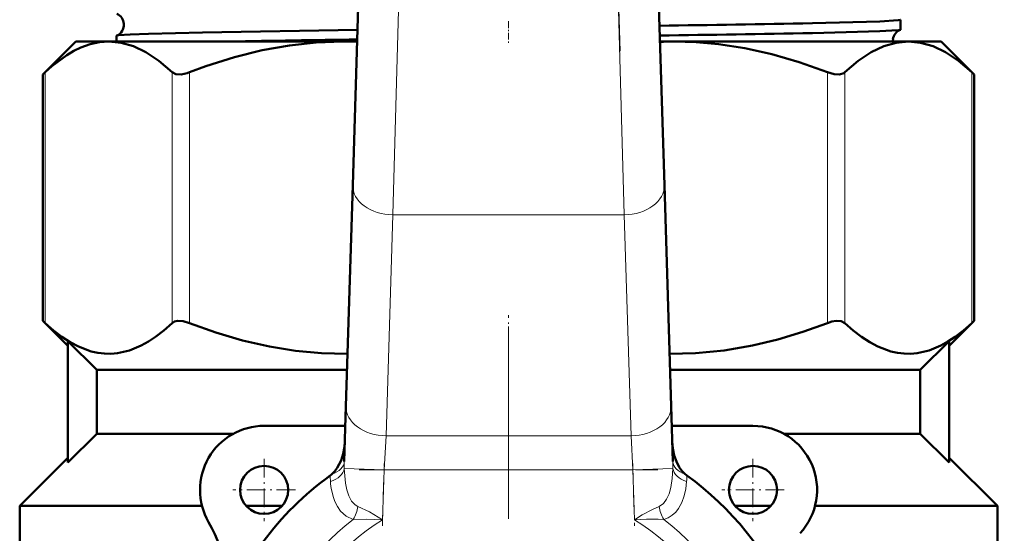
# Model space of a CAD drawing. Extents: x -1358 to 1757, y -1552 to 637.
# Tile 27 of 98: x -54 to 8, y -894 to -862. Entities that reach past the tile are written whole.
import ezdxf

# ---------------------------------------------------------------- set-up
doc = ezdxf.new("R2010")
doc.units = 0
doc.linetypes.add('DASHDOT', pattern=[18.5, 12, -3, 0.5, -3])

msp = doc.modelspace()

# ---------------------------------------------------------------- linework, layer by layer
at = {"color": 7, "linetype": 'DASHDOT', "lineweight": 18}
for p, q in [((-27.467, -775.839), (-30.172, -864.386)), ((-16.246, -864.386), (-18.951, -775.839)), ((-23.209, -881.586), (-23.209, -930.986))]:
    msp.add_line(p, q, dxfattribs=at)
at = {"color": 7, "lineweight": 50}
for p, q in [((-32.929, -872.764), (-32.443, -856.854)), ((-13.975, -856.854), (-13.489, -872.764)), ((1.25, -862.423), (1.25, -863.039)), ((-47.668, -863.43), (-47.668, -863.786)), ((-50.209, -863.786), (-52.269, -865.846)), ((-50.209, -863.786), (-48.154, -863.786)), ((-48.154, -863.786), (-33.542, -863.786)), ((-33.542, -863.786), (-32.655, -863.786)), ((-13.763, -863.786), (-12.877, -863.786)), ((-12.877, -863.786), (1.736, -863.786)), ((1.736, -863.786), (3.791, -863.786)), ((3.791, -863.786), (5.851, -865.846)), ((-52.269, -865.846), (-52.117, -865.704)), ((-52.269, -881.226), (-52.269, -865.846)), ((5.699, -865.704), (5.851, -865.846)), ((5.851, -881.226), (5.851, -865.846)), ((-33.351, -886.563), (-32.929, -872.764)), ((-13.489, -872.764), (-13.067, -886.563)), ((-50.709, -882.786), (-52.269, -881.226)), ((-52.269, -881.226), (-52.117, -881.368)), ((5.851, -881.226), (4.291, -882.786)), ((5.851, -881.226), (5.699, -881.368)), ((-48.9, -884.286), (-50.709, -882.497)), ((-50.709, -890.076), (-50.709, -882.497)), ((2.481, -884.286), (4.291, -882.497)), ((4.291, -890.076), (4.291, -882.497)), ((-48.9, -884.286), (-48.9, -888.286)), ((-48.9, -884.286), (-33.281, -884.286)), ((-13.137, -884.286), (2.481, -884.286)), ((2.481, -884.286), (2.481, -888.286)), ((-33.456, -890.017), (-33.351, -886.563)), ((-13.067, -886.563), (-12.962, -890.017)), ((-48.9, -888.286), (-50.709, -890.076)), ((-48.9, -888.286), (-40.396, -888.286)), ((-33.388, -887.786), (-38.459, -887.786)), ((-7.959, -887.786), (-13.03, -887.786)), ((-6.022, -888.286), (2.481, -888.286)), ((2.481, -888.286), (4.291, -890.076)), ((-53.709, -892.786), (-50.709, -889.786)), ((4.291, -889.786), (7.291, -892.786)), ((-53.709, -898.695), (-53.709, -892.786)), ((-53.709, -892.786), (-42.332, -892.786)), ((-39.577, -892.786), (-37.341, -892.786)), ((-9.077, -892.786), (-6.841, -892.786)), ((-4.086, -892.786), (7.291, -892.786)), ((7.291, -892.786), (7.291, -895.612))]:
    msp.add_line(p, q, dxfattribs=at)
at = {"color": 7, "lineweight": 18}
for p, q in [((-29.944, -856.931), (-30.43, -874.609)), ((-15.988, -874.609), (-16.474, -856.931)), ((-52.117, -881.368), (-52.117, -865.704)), ((-44.191, -881.368), (-44.191, -865.704)), ((-43.109, -881.368), (-43.109, -865.704)), ((-3.31, -881.368), (-3.31, -865.704)), ((-2.227, -881.368), (-2.227, -865.704)), ((5.699, -881.368), (5.699, -865.704)), ((-30.43, -874.609), (-30.852, -888.407)), ((-15.988, -874.609), (-30.43, -874.609)), ((-15.566, -888.407), (-15.988, -874.609)), ((-30.852, -888.407), (-30.971, -890.529)), ((-30.852, -888.407), (-15.566, -888.407)), ((-15.447, -890.529), (-15.566, -888.407)), ((-30.971, -890.529), (-33.459, -890.453)), ((-30.971, -890.529), (-31.066, -893.651)), ((-15.447, -890.529), (-30.971, -890.529)), ((-15.447, -890.529), (-12.959, -890.453)), ((-15.352, -893.651), (-15.447, -890.529))]:
    msp.add_line(p, q, dxfattribs=at)
at = {"color": 7, "linetype": 'DASHDOT', "lineweight": 18, "ltscale": 0.034837}
msp.add_line((-23.209, -862.526), (-23.209, -863.92), dxfattribs=at)
at = {"color": 7, "linetype": 'DASHDOT', "lineweight": 18, "ltscale": 0.09317}
msp.add_line((-23.209, -884.597), (-23.209, -880.87), dxfattribs=at)
at = {"color": 7, "linetype": 'DASHDOT', "lineweight": 18, "ltscale": 0.097499}
for p, q in [((-38.459, -889.836), (-38.459, -893.736)), ((-7.959, -889.836), (-7.959, -893.736))]:
    msp.add_line(p, q, dxfattribs=at)
at = {"color": 7, "linetype": 'DASHDOT', "lineweight": 18, "ltscale": 0.097409}
for p, q in [((-31.078, -894.023), (-30.959, -890.128)), ((-15.459, -890.128), (-15.34, -894.023))]:
    msp.add_line(p, q, dxfattribs=at)
at = {"color": 7, "linetype": 'DASHDOT', "lineweight": 18, "ltscale": 0.46571}
msp.add_line((-32.523, -890.529), (-13.895, -890.529), dxfattribs=at)
at = {"color": 7, "linetype": 'DASHDOT', "lineweight": 18, "ltscale": 0.0975}
for p, q in [((-36.509, -891.786), (-40.409, -891.786)), ((-6.009, -891.786), (-9.909, -891.786))]:
    msp.add_line(p, q, dxfattribs=at)
at = {"color": 7, "lineweight": 50}
for points in [[(1.25, -862.423), (1.25, -862.424), (1.249, -862.427), (1.245, -862.429), (1.234, -862.435), (1.104, -862.458), (-0.039, -862.528), (-4.255, -862.642)], [(-32.633, -863.054), (-42.302, -863.214), (-45.678, -863.3), (-46.822, -863.346), (-47.552, -863.399), (-47.656, -863.42)], [(1.237, -863.05), (1.146, -863.068), (0.713, -863.105), (-0.038, -863.142), (-4.255, -863.255)], [(-48.154, -863.786), (-48.728, -863.828), (-49.304, -863.953), (-49.886, -864.163), (-50.328, -864.377), (-50.776, -864.642), (-51.694, -865.327), (-52.117, -865.704)], [(-44.191, -865.704), (-45.024, -864.998), (-45.829, -864.461), (-46.615, -864.084), (-47.388, -863.86), (-48.154, -863.786)], [(-33.542, -863.786), (-35.206, -863.846), (-36.881, -864.027), (-38.579, -864.331), (-40.311, -864.763), (-42.087, -865.326), (-43.109, -865.704)], [(-3.31, -865.704), (-5.071, -865.077), (-6.786, -864.579), (-8.461, -864.206), (-10.109, -863.952), (-11.496, -863.828), (-12.877, -863.786)], [(1.736, -863.786), (0.97, -863.86), (0.197, -864.084), (-0.589, -864.461), (-1.394, -864.998), (-2.227, -865.704)], [(5.699, -865.704), (4.866, -864.998), (4.06, -864.461), (3.274, -864.084), (2.502, -863.86), (1.736, -863.786)], [(-44.191, -865.704), (-43.958, -865.824), (-43.642, -865.84), (-43.255, -865.756), (-43.109, -865.704)], [(-3.31, -865.704), (-2.9, -865.823), (-2.557, -865.841), (-2.293, -865.755), (-2.227, -865.704)], [(-52.117, -881.368), (-51.597, -881.826), (-51.072, -882.23), (-50.563, -882.562), (-50.05, -882.835), (-49.24, -883.137), (-48.831, -883.228), (-48.421, -883.277), (-48.013, -883.284), (-47.606, -883.248), (-46.865, -883.077), (-46.131, -882.774), (-45.682, -882.524), (-45.236, -882.23), (-44.71, -881.826), (-44.191, -881.368)], [(-43.109, -881.368), (-43.509, -881.251), (-43.871, -881.233), (-44.052, -881.279), (-44.191, -881.368)], [(-43.109, -881.368), (-41.471, -881.955), (-39.807, -882.447), (-38.12, -882.835), (-36.507, -883.096), (-34.882, -883.247), (-33.251, -883.284)], [(-13.167, -883.284), (-11.553, -883.248), (-9.766, -883.077), (-7.994, -882.774), (-6.411, -882.394), (-4.848, -881.922), (-3.31, -881.368)], [(-2.227, -881.368), (-2.457, -881.249), (-2.775, -881.232), (-3.037, -881.28), (-3.31, -881.368)], [(-2.227, -881.368), (-1.708, -881.826), (-1.182, -882.23), (-0.674, -882.562), (-0.161, -882.835), (0.649, -883.137), (1.058, -883.228), (1.468, -883.277), (1.876, -883.284), (2.284, -883.248), (3.024, -883.077), (3.758, -882.774), (4.208, -882.524), (4.653, -882.23), (5.179, -881.826), (5.699, -881.368)], [(-34.23, -890.8), (-34.049, -890.615), (-33.894, -890.406), (-33.658, -889.944), (-33.523, -889.527), (-33.444, -889.097), (-33.418, -888.765)], [(-13, -888.753), (-12.96, -889.199), (-12.866, -889.637), (-12.734, -890.009), (-12.554, -890.359), (-12.388, -890.593), (-12.188, -890.8)]]:
    msp.add_lwpolyline(points, dxfattribs=at)
at = {"color": 7, "lineweight": 18}
for points in [[(-33.459, -890.453), (-33.387, -891.357), (-33.305, -891.771), (-33.178, -892.159), (-33.006, -892.481), (-32.772, -892.725), (-32.605, -892.816)], [(-13.813, -892.816), (-13.548, -892.642), (-13.344, -892.373), (-13.189, -892.026), (-13.083, -891.64), (-12.995, -891.07), (-12.959, -890.453)], [(-12.097, -891.26), (-12.15, -891.712), (-12.247, -892.15), (-12.394, -892.563), (-12.603, -892.945), (-12.781, -893.171), (-12.994, -893.365), (-13.242, -893.521), (-13.52, -893.63)], [(-32.898, -893.63), (-33.337, -893.428), (-33.687, -893.114), (-33.888, -892.83), (-34.044, -892.517), (-34.16, -892.188), (-34.243, -891.847)], [(-32.605, -892.816), (-31.879, -893.164), (-31.066, -893.651)], [(-15.352, -893.651), (-14.864, -893.349), (-14.234, -893.004), (-13.813, -892.816)], [(-31.066, -893.651), (-32.065, -893.616), (-32.898, -893.63)], [(-13.52, -893.63), (-13.869, -893.616), (-14.597, -893.621), (-15.352, -893.651)]]:
    msp.add_lwpolyline(points, dxfattribs=at)
at = {"color": 7, "lineweight": 50}
for centre, radius in [((136.791, -765.236), 140), ((-38.459, -891.786), 1.5), ((-7.959, -891.786), 1.5)]:
    msp.add_circle(centre, radius, dxfattribs=at)
for centre, radius, start, end in [((136.791, -765.236), 140.27, 90, 270), ((-47.948, -862.736), 0.74, 3.63037, 66.84938), ((-47.948, -862.74), 0.741, 293.22694, 3.93096), ((-34.466, 690.829), 1553.766, 270.762349, 271.114117), ((1.511, -863.735), 0.739, 111.80375, 172.97369), ((1.234, -863.031), 0.0181, 277.78616, 334.41925), ((-47.654, -863.437), 0.0165, 99.52711, 156.72988), ((-7.165, -2749.369), 1885.879, 90.774341, 91.016301), ((-34.379, 707.545), 1571.09, 270.751455, 271.098647), ((1.518, -863.738), 0.746, 172.79771, 183.69087), ((-33.542, -886.858), 23.072, 87.79848, 89.99931), ((-12.876, -886.854), 23.067, 90.00062, 92.20184), ((-38.459, -891.786), 4, 90, 210.09198), ((-7.959, -891.786), 4, 317.33434, 90), ((-23.209, -906.286), 19, 125.84718, 161.68764), ((-35.19, -889.705), 1.457, 305.91164, 311.25224), ((-11.228, -889.706), 1.456, 228.7463, 234.09005), ((-23.209, -906.286), 19, 23.24767, 54.15282), ((-48.842, -897.803), 8, 341.68764, 30.09198)]:
    msp.add_arc(centre, radius, start, end, dxfattribs=at)
at = {"color": 7, "lineweight": 18}
for centre, radius, start, end in [((-24.253, -890.286), 9.207, 178.32572, 181.03981), ((-22.165, -890.286), 9.207, 358.96019, 1.67428), ((-28.721, -890.849), 5.615, 180.36855, 184.19776), ((-28.184, -890.751), 6.159, 184.74241, 190.25809), ((-17.697, -890.849), 5.615, 355.80224, 359.63145), ((-34.92, -892.444), 2.345, 329.6203, 350.87299), ((-11.498, -892.444), 2.345, 189.12701, 210.37971), ((-23.209, -906.286), 15.939, 127.43427, 52.56572), ((-23.209, -906.286), 14.879, 121.87624, 58.12376)]:
    msp.add_arc(centre, radius, start, end, dxfattribs=at)
for centre, major_axis, ratio, start_param, end_param in [((-30.43, -872.841), (-2.499, 0.076), 0.706942, 0, 1.592392), ((-15.988, -872.841), (2.499, 0.076), 0.706942, 4.690793, 6.283185), ((-30.852, -886.64), (-2.499, 0.076), 0.706942, 0, 1.592392), ((-15.566, -886.64), (-2.499, -0.076), 0.706942, 1.549201, 3.141593), ((-34.956, -889.971), (1.499, -0.046), 0.621499, 5.236661, 6.283185), ((-11.462, -889.971), (1.499, 0.046), 0.621499, 3.141593, 4.188117), ((-34.952, -890.407), (1.498, 0.071), 0.63921, 5.11644, 6.161921), ((-11.466, -890.407), (1.498, -0.071), 0.63921, 3.262857, 4.308338)]:
    msp.add_ellipse(centre, major_axis=major_axis, ratio=ratio, start_param=start_param, end_param=end_param, dxfattribs=at)

doc.saveas('drawing.dxf')
